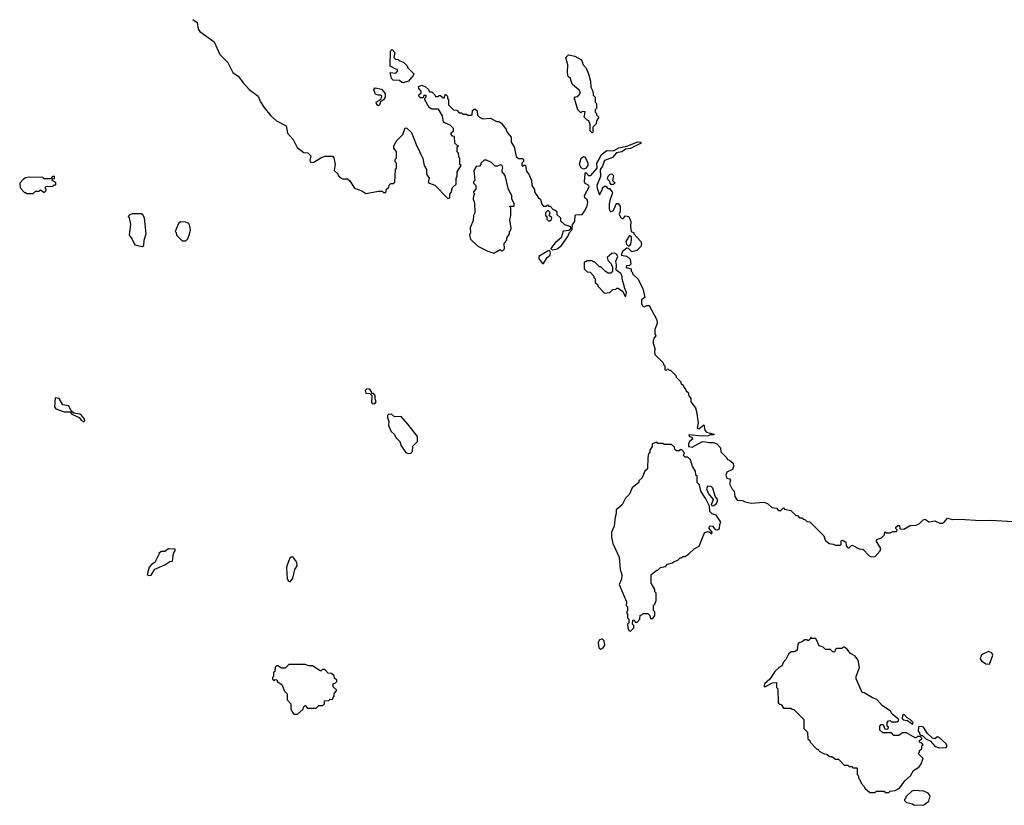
# Model space of a CAD drawing. Extents: x 2386897 to 2565480, y 579156 to 761880.
# Tile 176 of 191: x 2471608 to 2479533, y 744938 to 751259. Entities that reach past the tile are written whole.
import ezdxf

# ---------------------------------------------------------------- set-up
doc = ezdxf.new("R2010")
doc.units = 0

msp = doc.modelspace()

# ---------------------------------------------------------------- linework, layer by layer
at = {"layer": '0CON10XD'}
for points in [[(2473000.5, 751260.5), (2473035.8, 751235.8), (2473044.1, 751184.1), (2473056.7, 751165), (2473172.3, 751082.3), (2473219.3, 750979.3), (2473283.3, 750915), (2473322.5, 750835), (2473365.9, 750805.9), (2473409.3, 750749.3), (2473455, 750697.5), (2473527.5, 750645), (2473543.9, 750603.9), (2473573.3, 750555), (2473630, 750485), (2473675, 750446.7), (2473752.5, 750405), (2473763.3, 750345), (2473810, 750295), (2473840.7, 750230.7), (2473895, 750190), (2473927, 750187), (2473950, 750165), (2473942.5, 750125), (2473950, 750110), (2473975, 750113.8), (2474031.7, 750148.3), (2474065, 750160), (2474125, 750160), (2474137, 750147), (2474146.7, 750095), (2474140, 750045), (2474168.3, 750018.3), (2474170, 750005), (2474181.7, 749991.7), (2474205, 749980), (2474245, 749980), (2474265, 749962.5), (2474303.6, 749903.6), (2474361.7, 749881.7), (2474395, 749860), (2474495, 749880), (2474525, 749880), (2474535, 749870), (2474555, 749870), (2474560, 749895), (2474578.3, 749911.7), (2474581.7, 749928.3), (2474595, 749940), (2474615, 749940), (2474628.3, 749951.7), (2474632.5, 750055), (2474640, 750065), (2474640, 750105), (2474630, 750115), (2474630, 750135), (2474640, 750145), (2474640, 750195), (2474620, 750225), (2474620, 750245), (2474643.6, 750286.4), (2474692.5, 750335), (2474711.7, 750388.3), (2474725, 750387.5), (2474762.6, 750352.6), (2474800, 750255)], [(2474695, 750752.5), (2474683, 750753), (2474665, 750770), (2474613, 750773), (2474600, 750785), (2474590, 750835), (2474635, 750830), (2474650, 750845), (2474648.3, 750858.3), (2474635, 750860), (2474590, 750885), (2474592.5, 751005), (2474605, 751020), (2474627.5, 750995), (2474620, 750955), (2474633, 750943), (2474655, 750940), (2474661.7, 750931.7), (2474700, 750915), (2474730, 750885), (2474730, 750875), (2474741.7, 750861.7), (2474780, 750825), (2474775, 750810), (2474737.5, 750765), (2474695, 750752.5)], [(2476215, 750350), (2476200, 750365), (2476200, 750415), (2476190, 750445), (2476175, 750450), (2476150, 750475), (2476158.3, 750518.3), (2476135, 750520), (2476125, 750510), (2476100, 750535), (2476077.5, 750617.5), (2476070, 750625), (2476081.7, 750638.3), (2476095, 750640), (2476108.3, 750651.7), (2476120, 750665), (2476120, 750675), (2476115, 750690), (2476055, 750740), (2476040, 750785), (2476023, 750803), (2476017.5, 750835), (2476018.8, 750895), (2476003.8, 750955), (2476025, 750976.9), (2476075.5, 750965.5), (2476130, 750935), (2476142.5, 750895), (2476168.7, 750868.7), (2476187.1, 750825), (2476202, 750765), (2476205.9, 750715.9), (2476220, 750685), (2476223, 750653), (2476240, 750635), (2476240, 750595), (2476250, 750585), (2476250, 750545), (2476240, 750535), (2476240, 750515), (2476250, 750505), (2476250, 750495), (2476270, 750475), (2476250, 750445), (2476248.3, 750421.7), (2476220, 750395), (2476220, 750355), (2476215, 750350)], [(2474800, 750255), (2474851.7, 750141.7), (2474863.8, 750085), (2474882.5, 750055), (2474883.3, 750015), (2474903.3, 749985), (2474895, 749952.5), (2474905, 749943.3), (2474948.3, 749928.3), (2475055, 749820), (2475070, 749825), (2475070, 749855), (2475081.7, 749868.3), (2475091.7, 749908.3), (2475120, 749935), (2475120, 749985), (2475130, 749995), (2475130, 750035), (2475160, 750085), (2475150, 750095), (2475150, 750145), (2475143, 750153), (2475140, 750185), (2475130, 750195), (2475130, 750235), (2475140, 750245), (2475125, 750250), (2475110, 750265), (2475108.3, 750318.3), (2475091.7, 750321.7), (2475080, 750335), (2475081.7, 750348.3), (2475100, 750365), (2475100, 750385), (2475075, 750407.5), (2475020, 750435), (2475010, 750485), (2474978.3, 750538.3), (2474925, 750540), (2474903.6, 750553.6), (2474870, 750615), (2474870, 750625), (2474880, 750635), (2474878.3, 750648.3), (2474861.7, 750648.3), (2474855, 750630), (2474835, 750630), (2474820, 750645), (2474820, 750655), (2474838.3, 750671.7), (2474840, 750685), (2474820, 750705), (2474818.3, 750721.7), (2474845, 750732.5), (2474875, 750720), (2474898.3, 750698.3), (2474905, 750680), (2474925, 750680), (2474950, 750655), (2474955, 750640), (2474975, 750640), (2474985, 750650), (2474995, 750650), (2475015, 750630), (2475025, 750630), (2475035, 750660), (2475050, 750645), (2475050, 750625), (2475060, 750615), (2475060, 750575), (2475100, 750535), (2475125, 750530), (2475145, 750510), (2475165, 750510), (2475175, 750500), (2475205, 750500), (2475215, 750490), (2475245, 750490), (2475250, 750495), (2475251.7, 750528.3), (2475265, 750540), (2475275, 750540), (2475290, 750525), (2475291.7, 750491.7), (2475310, 750475), (2475335, 750462.5), (2475397, 750467), (2475445, 750440), (2475465, 750440), (2475485, 750427.5), (2475523.3, 750375), (2475531.7, 750351.7), (2475562.5, 750315), (2475563.3, 750275), (2475586.7, 750235), (2475605, 750157.5), (2475622.3, 750142.3), (2475655, 750142.5), (2475662.5, 750135), (2475661.7, 750118.3), (2475650, 750105), (2475650, 750085), (2475655, 750080), (2475665, 750090), (2475678.3, 750088.3), (2475688.3, 750038.3), (2475707, 750017), (2475727.5, 749965), (2475730, 749925), (2475751.7, 749891.7), (2475752.5, 749875), (2475763.9, 749853.9), (2475782.5, 749825), (2475800, 749815), (2475810, 749775), (2475825, 749760), (2475845, 749760), (2475855, 749770), (2475865, 749760), (2475878.3, 749758.3), (2475901.7, 749731.7), (2475915, 749730), (2475930, 749715), (2475931.7, 749691.7), (2475960, 749665), (2475961.7, 749641.7), (2475991.7, 749611.7), (2476040, 749595), (2476040, 749575), (2476028.3, 749561.7), (2475981.7, 749558.3), (2475967.3, 749502.7), (2475916.8, 749463.2), (2475888.8, 749425), (2475883, 749413), (2475898, 749408), (2475935, 749414.6), (2475968.3, 749441.8), (2476020, 749515), (2476032.5, 749547.5), (2476055, 749570), (2476058.3, 749611.7), (2476077.5, 749635), (2476080, 749685), (2476085, 749690), (2476135, 749691.9), (2476155, 749718), (2476175, 749758), (2476180.9, 749790.9), (2476175, 749808.8), (2476155.8, 749825.8), (2476153.8, 749845), (2476190.8, 749915), (2476188.8, 749925), (2476160, 749940), (2476153.3, 749953.3), (2476158.3, 750021.7), (2476165, 750030), (2476187.5, 750005), (2476206, 750005), (2476256, 750065), (2476253.6, 750105), (2476272.3, 750137.7), (2476287, 750173), (2476333.8, 750206.2), (2476386.5, 750203.5), (2476430.5, 750229.5), (2476495, 750242.2), (2476583.1, 750276.9), (2476606.7, 750275), (2476608.8, 750265), (2476525, 750221.5), (2476485, 750218.1), (2476455, 750195.5), (2476411.5, 750188.5), (2476380.2, 750149.8), (2476314.3, 750125), (2476298.6, 750081.4), (2476280, 750055), (2476281.5, 749998.5), (2476253.9, 749925), (2476255, 749903.3), (2476275, 749850), (2476300, 749895), (2476300, 749905), (2476315, 749920), (2476325, 749920), (2476341.7, 749901.7), (2476355, 749900), (2476377.5, 749875), (2476380, 749865), (2476356.7, 749805), (2476353.3, 749775), (2476353.8, 749733.8), (2476363, 749713), (2476386.4, 749723.6), (2476405, 749770), (2476415, 749780), (2476425, 749780), (2476440, 749755), (2476440, 749715), (2476432.5, 749695), (2476445, 749670), (2476455, 749660), (2476465, 749660), (2476485, 749680), (2476510, 749675), (2476526.7, 749635), (2476523.3, 749595), (2476530, 749555), (2476550, 749545), (2476550, 749535), (2476607.5, 749475), (2476612.5, 749455), (2476607.5, 749435), (2476575, 749402.5), (2476535, 749390), (2476508.3, 749418.3), (2476495, 749420), (2476461.2, 749395), (2476450, 749365), (2476495, 749357.5), (2476521.7, 749331.7), (2476527, 749293), (2476515, 749280), (2476491.7, 749278.3), (2476490, 749265), (2476530, 749255), (2476530, 749235), (2476540, 749225), (2476540, 749215), (2476583, 749173), (2476622.5, 749095), (2476640, 749025), (2476612.5, 749005), (2476613.6, 748973.6), (2476622.5, 748955), (2476635, 748947.5), (2476655, 748960), (2476675, 748960), (2476737.5, 748845), (2476740, 748815), (2476720, 748765), (2476720, 748735), (2476727.5, 748715), (2476713, 748697), (2476707.5, 748675), (2476707.5, 748655), (2476722.5, 748605), (2476717.5, 748595), (2476720, 748565), (2476788.3, 748498.3), (2476790, 748485), (2476800, 748475), (2476801.7, 748441.7), (2476815, 748440), (2476825, 748450), (2476835, 748440), (2476845, 748440), (2476890, 748395), (2476891.7, 748381.7), (2476930, 748345), (2476930, 748335), (2476950, 748315), (2476950, 748305), (2476967, 748287), (2476971.7, 748271.7), (2476988.3, 748258.3), (2476993, 748233), (2477010, 748215), (2477010, 748185), (2477047, 748137), (2477056.4, 748106.4), (2477068.8, 748015), (2477061.2, 747971.2), (2477075, 747967.5), (2477115, 748000), (2477123.3, 747955), (2477135, 747940), (2477200, 747925), (2477195, 747920), (2477165, 747920), (2477149.3, 747910.7), (2477105, 747907.5), (2476995, 747917.5), (2477000, 747905), (2477019.3, 747899.3), (2477023.3, 747885), (2477000, 747865), (2476990, 747845), (2476990, 747825), (2477021.7, 747818.3), (2477105, 747863.8), (2477126.7, 747863.3), (2477155, 747856.7), (2477195, 747857.5), (2477220, 747845), (2477250, 747815), (2477251.7, 747781.7), (2477295, 747740), (2477305, 747720), (2477320, 747715), (2477350, 747690), (2477352.5, 747665), (2477345, 747640), (2477300.9, 747619.1), (2477291.2, 747595), (2477300.7, 747570.7), (2477320, 747565), (2477330, 747555), (2477320, 747525), (2477341.7, 747481.7), (2477360, 747465), (2477363, 747423), (2477381.7, 747391.7), (2477425, 747390), (2477448.3, 747378.3), (2477495, 747370), (2477596.4, 747376.4), (2477627, 747367), (2477663, 747333), (2477698.3, 747328.3), (2477715, 747310), (2477735, 747310), (2477755, 747330), (2477765, 747320), (2477815, 747310), (2477855, 747270), (2477868.3, 747268.3), (2477885, 747250), (2477905, 747250), (2477915, 747240), (2477928.3, 747238.3), (2477945, 747220), (2477968.3, 747218.3), (2478080, 747105), (2478091.7, 747071.7), (2478123, 747043), (2478155, 747040), (2478175, 747030), (2478215, 747030), (2478220, 747035), (2478220, 747065), (2478235, 747070), (2478245, 747060), (2478258.3, 747058.3), (2478260, 747025), (2478275, 747010), (2478285, 747010), (2478305, 747030), (2478315, 747027.5), (2478365, 747002.5), (2478395, 746997.5), (2478445.8, 746945.8), (2478465, 746938), (2478495, 746940), (2478534, 746985), (2478540, 747005), (2478503, 747067), (2478511.7, 747078.3), (2478545, 747090), (2478570, 747115), (2478571.7, 747138.3), (2478585, 747130), (2478615, 747130), (2478635, 747140), (2478665, 747140), (2478670, 747155), (2478660, 747165), (2478660, 747175), (2478675, 747190), (2478688.3, 747188.3), (2478691.7, 747161.7), (2478725, 747160), (2478775, 747190), (2478825, 747192.5), (2478850, 747205), (2478880, 747235), (2478895, 747240), (2478925, 747217.5), (2478975, 747226), (2479015, 747208), (2479035, 747209.2), (2479052.7, 747217.3), (2479075, 747247.5), (2479115, 747236.7), (2479175, 747241.2), (2479345, 747230), (2479425, 747233.3), (2479605, 747220)], [(2474495, 750567.5), (2474483.6, 750573.6), (2474477.5, 750595), (2474518.3, 750621.7), (2474522.5, 750645), (2474515, 750652.5), (2474492.3, 750652.3), (2474470.7, 750660.7), (2474457.5, 750695), (2474468.3, 750711.7), (2474520.7, 750700.7), (2474550, 750665), (2474550, 750635), (2474536.4, 750613.6), (2474512.5, 750597.5), (2474505, 750573.3), (2474495, 750567.5)], [(2475425, 749380), (2475475, 749410), (2475485, 749400), (2475495, 749400), (2475510, 749415), (2475508.3, 749461.7), (2475530, 749485), (2475530, 749505), (2475550, 749535), (2475550, 749555), (2475560, 749565), (2475562.5, 749585), (2475552.5, 749645), (2475560, 749685), (2475560, 749745), (2475550, 749755), (2475555, 749760), (2475585, 749760), (2475590, 749775), (2475570, 749815), (2475570, 749845), (2475543, 749893), (2475516.7, 750005), (2475490, 750035), (2475490, 750055), (2475496.7, 750065), (2475492.5, 750085), (2475475, 750092.5), (2475455, 750080), (2475435, 750080), (2475405, 750110), (2475365, 750130), (2475345, 750130), (2475320, 750105), (2475320, 750095), (2475308.3, 750081.7), (2475281.7, 750078.3), (2475262.5, 750045), (2475270, 749965), (2475260, 749955), (2475260, 749945), (2475280, 749925), (2475280, 749895), (2475260, 749875), (2475260, 749865), (2475270, 749855), (2475260, 749845), (2475257.5, 749815), (2475267.5, 749785), (2475270, 749705), (2475260, 749685), (2475257, 749643), (2475232.5, 749585), (2475237, 749547), (2475227.5, 749525), (2475235, 749492.5), (2475296.4, 749436.4), (2475375, 749397.5), (2475425, 749380)], [(2476145, 750056.7), (2476126.4, 750066.4), (2476112.5, 750095), (2476128, 750145), (2476145, 750158.8), (2476155, 750156), (2476165, 750142.5), (2476180, 750105), (2476181.1, 750085), (2476165, 750063.3), (2476145, 750056.7)], [(2476371.7, 749931.7), (2476360, 749945), (2476358.3, 749958.3), (2476340, 749975), (2476345, 750000), (2476360, 750015), (2476375, 750020), (2476387.5, 750005), (2476380, 749965), (2476400, 749945), (2476385, 749932.5), (2476371.7, 749931.7)], [(2471715, 749860), (2471735, 749880), (2471765, 749880), (2471775, 749890), (2471805, 749870), (2471820, 749885), (2471820, 749895), (2471810, 749905), (2471821.7, 749918.3), (2471875, 749920), (2471885, 749930), (2471898.3, 749931.7), (2471898.3, 749948.3), (2471870, 749965), (2471871.7, 749978.3), (2471888.3, 749981.7), (2471888.3, 749998.3), (2471871.7, 749998.3), (2471855, 749980), (2471805, 749980), (2471795, 749990), (2471685, 749993.3), (2471655, 749986.7), (2471635, 749973.3), (2471607.5, 749945), (2471610, 749905), (2471645, 749870), (2471655, 749870), (2471665, 749860), (2471715, 749860)], [(2475875, 749640), (2475888.3, 749651.7), (2475890, 749665), (2475870, 749685), (2475878.3, 749708.3), (2475865, 749720), (2475855, 749720), (2475840, 749705), (2475840, 749685), (2475850, 749675), (2475850, 749655), (2475865, 749640), (2475875, 749640)], [(2472595, 749433.3), (2472607, 749443), (2472608.8, 749485), (2472626.7, 749535), (2472612.5, 749665), (2472599.3, 749689.3), (2472585, 749697.5), (2472513, 749697), (2472495, 749690), (2472480, 749675), (2472490, 749665), (2472500, 749615), (2472490, 749525), (2472513.6, 749493.6), (2472535, 749446.7), (2472595, 749433.3)], [(2472945, 749480), (2472960, 749495), (2472972.5, 749525), (2472982, 749565), (2472978.3, 749598.3), (2472968.3, 749618.3), (2472945, 749631.2), (2472905, 749632.5), (2472885, 749620), (2472860, 749555), (2472867, 749547), (2472870, 749525), (2472915, 749480), (2472945, 749480)], [(2476515, 749440), (2476526.2, 749453.8), (2476533.3, 749485), (2476531.7, 749511.7), (2476515, 749522.5), (2476486, 749475), (2476492.7, 749452.7), (2476505, 749440), (2476515, 749440)], [(2475825, 749296.2), (2475854.6, 749345.4), (2475877.5, 749365), (2475881.2, 749381.2), (2475875, 749402.5), (2475855, 749395.8), (2475787.3, 749352.7), (2475787.1, 749335), (2475815, 749297.5), (2475825, 749296.2)], [(2476485, 749030), (2476492.5, 749065), (2476477.5, 749095), (2476456.7, 749175), (2476456.4, 749196.4), (2476446.4, 749216.4), (2476410, 749245), (2476412.5, 749285), (2476406.7, 749315), (2476422.5, 749355), (2476412, 749372), (2476395, 749380), (2476375, 749378), (2476337.5, 749345), (2476342.5, 749325), (2476367.5, 749295), (2476380, 749265), (2476380, 749235), (2476365, 749220), (2476345, 749220), (2476323, 749233), (2476285, 749270), (2476275, 749270), (2476235, 749310), (2476225, 749310), (2476215, 749320), (2476175, 749320), (2476165, 749310), (2476151.7, 749308.3), (2476150, 749255), (2476175, 749230), (2476198.3, 749228.3), (2476230, 749195), (2476230, 749185), (2476240, 749175), (2476240, 749145), (2476260, 749125), (2476260, 749115), (2476315, 749060), (2476357, 749063), (2476381.7, 749088.3), (2476405, 749090), (2476415, 749100), (2476425, 749100), (2476460, 749075), (2476485, 749030)], [(2474448.3, 748168.3), (2474465, 748170), (2474477.5, 748185), (2474468.3, 748208.3), (2474470, 748235), (2474455, 748250), (2474441.7, 748251.7), (2474440, 748265), (2474425, 748287.5), (2474401.7, 748288.3), (2474387.5, 748275), (2474392.5, 748255), (2474425, 748250), (2474438.3, 748238.3), (2474442.5, 748225), (2474438.3, 748178.3), (2474448.3, 748168.3)], [(2472125, 748024.4), (2472131.9, 748035), (2472129.6, 748045), (2472105, 748076.9), (2472092.5, 748085), (2472043.3, 748093.3), (2472021.7, 748111.7), (2472002.5, 748152.5), (2471955, 748159.2), (2471925, 748210), (2471893.3, 748216.7), (2471888.9, 748145), (2471899.2, 748129.2), (2471965.5, 748104.5), (2472012.5, 748102.5), (2472027.5, 748085), (2472085, 748058.8), (2472105.8, 748035), (2472125, 748024.4)], [(2474735, 747767.5), (2474755, 747770), (2474770, 747785), (2474771.7, 747828.3), (2474810, 747865), (2474810, 747905), (2474732.5, 748005), (2474677.5, 748065), (2474625, 748062.5), (2474600, 748085), (2474575, 748082.5), (2474567.5, 748075), (2474567, 748057), (2474580, 748025), (2474577.5, 747995), (2474597.5, 747945), (2474623, 747923), (2474637.5, 747895), (2474667.5, 747865), (2474679.3, 747829.3), (2474715, 747777.5), (2474735, 747767.5)], [(2476525, 746340), (2476550, 746365), (2476550, 746385), (2476540, 746395), (2476541.7, 746428.3), (2476555, 746430), (2476561.7, 746411.7), (2476578.3, 746411.7), (2476600, 746435), (2476601.7, 746468.3), (2476615, 746470), (2476625, 746480), (2476665, 746480), (2476680, 746465), (2476685, 746440), (2476705, 746440), (2476720, 746465), (2476720, 746495), (2476710, 746505), (2476710, 746545), (2476720, 746555), (2476730, 746585), (2476730, 746645), (2476720, 746655), (2476720, 746675), (2476690, 746725), (2476690, 746795), (2476735, 746830), (2476745, 746830), (2476765, 746850), (2476805, 746860), (2476823, 746877), (2476861.7, 746888.3), (2476875, 746900), (2476905, 746910), (2476925, 746930), (2476935, 746930), (2476945, 746940), (2476965, 746940), (2476995, 746960), (2477037.7, 747002.3), (2477078.3, 747021.7), (2477120.2, 747129.8), (2477145, 747140.8), (2477158.3, 747138.3), (2477178.3, 747121.7), (2477182.5, 747135), (2477158, 747165), (2477156.2, 747175), (2477164, 747186), (2477185, 747183.3), (2477206.4, 747156.4), (2477225, 747153.8), (2477240, 747165), (2477243, 747197), (2477252.5, 747215), (2477215, 747272.5), (2477181.7, 747281.7), (2477163, 747303), (2477160, 747345), (2477130, 747405), (2477090, 747465), (2477080, 747515), (2477060, 747535), (2477060, 747585), (2477050, 747595), (2477047.5, 747625), (2477023, 747663), (2477007, 747717), (2476985, 747740), (2476965, 747740), (2476951.7, 747751.7), (2476960, 747775), (2476938.3, 747798.3), (2476925, 747800), (2476915, 747790), (2476895, 747790), (2476881.7, 747801.7), (2476878.3, 747818.3), (2476855, 747840), (2476795, 747840), (2476785, 747850), (2476745, 747850), (2476735, 747860), (2476700, 747845), (2476700, 747825), (2476680, 747795), (2476680, 747775), (2476670, 747765), (2476662.5, 747735), (2476660, 747645), (2476640, 747625), (2476618.3, 747571.7), (2476591.7, 747548.3), (2476590, 747535), (2476537, 747493), (2476515, 747440), (2476485, 747410), (2476457.5, 747355), (2476410, 747315), (2476410, 747285), (2476400, 747255), (2476392.5, 747185), (2476372.5, 747135), (2476372.5, 747095), (2476382.5, 747045), (2476432.5, 746935), (2476440, 746835), (2476453.3, 746795), (2476451.7, 746758.3), (2476433.3, 746715), (2476492.5, 746575), (2476490, 746545), (2476500, 746535), (2476500, 746505), (2476492.5, 746485), (2476500, 746475), (2476500, 746445), (2476510, 746435), (2476510, 746405), (2476500, 746395), (2476502.5, 746365), (2476510, 746345), (2476525, 746340)], [(2477185, 747347.5), (2477195, 747351.2), (2477216.7, 747365), (2477227.5, 747395), (2477206.4, 747426.4), (2477188.3, 747488.3), (2477173.6, 747503.6), (2477145, 747506.7), (2477136.7, 747485), (2477152.5, 747445), (2477189.3, 747399.3), (2477172.5, 747352.5), (2477185, 747347.5)], [(2472647, 746787), (2472665, 746790), (2472695, 746837.5), (2472777, 746873), (2472815, 746900), (2472838.3, 746901.7), (2472842.5, 746945), (2472848.3, 746971.7), (2472860, 746985), (2472858.3, 746998.3), (2472805, 747000), (2472775, 746980), (2472745, 746980), (2472727.5, 746965), (2472727.5, 746955), (2472695, 746892.5), (2472667.5, 746875), (2472650, 746855), (2472633.3, 746795), (2472647, 746787)], [(2473785, 746736.2), (2473806, 746765), (2473822.5, 746835), (2473840, 746865), (2473837.5, 746895), (2473805, 746936.2), (2473792.5, 746935), (2473781.2, 746925), (2473758, 746865), (2473756, 746845), (2473760.9, 746760.9), (2473770.3, 746740.3), (2473785, 746736.2)], [(2478605, 745040), (2478615, 745050), (2478655, 745057.5), (2478690, 745075), (2478732.5, 745135), (2478777.5, 745175), (2478803.3, 745216.7), (2478846.4, 745243.6), (2478860, 745265), (2478880, 745315), (2478840, 745355), (2478850, 745365), (2478851.7, 745378.3), (2478868.3, 745391.7), (2478870, 745415), (2478880, 745425), (2478868.3, 745438.3), (2478850, 745445), (2478851.7, 745458.3), (2478868.3, 745471.7), (2478868.3, 745478.3), (2478855, 745490), (2478835, 745490), (2478825, 745480), (2478815, 745480), (2478745, 745520), (2478715, 745520), (2478685, 745500), (2478645, 745500), (2478625, 745520), (2478555, 745520), (2478531.7, 745541.7), (2478530, 745575), (2478541.7, 745588.3), (2478558.3, 745588.3), (2478571.7, 745551.7), (2478595, 745550), (2478600, 745565), (2478590, 745575), (2478590, 745605), (2478601.7, 745618.3), (2478615, 745620), (2478625, 745610), (2478671.7, 745608.3), (2478681.7, 745618.3), (2478681.7, 745631.7), (2478630.5, 745670.5), (2478617.5, 745695), (2478550, 745740), (2478508.3, 745788.3), (2478471.7, 745801.7), (2478405, 745842.5), (2478390, 745845), (2478340, 745955), (2478340, 745975), (2478366.4, 746046.4), (2478357.5, 746105), (2478329.3, 746139.3), (2478295, 746160), (2478265, 746197.5), (2478245, 746210), (2478235, 746210), (2478225, 746200), (2478185, 746200), (2478171.7, 746188.3), (2478168.3, 746171.7), (2478155, 746170), (2478135, 746190), (2478095, 746190), (2478075, 746210), (2478041.7, 746221.7), (2478020, 746275), (2478015, 746280), (2477985, 746280), (2477975, 746290), (2477968.3, 746271.7), (2477955, 746260), (2477945, 746270), (2477925, 746270), (2477907, 746253), (2477880, 746245), (2477870, 746235), (2477866.7, 746185), (2477845, 746172.5), (2477818.3, 746171.7), (2477797, 746153), (2477775, 746110), (2477753, 746087), (2477745, 746062.5), (2477717.5, 746045), (2477687, 746013), (2477645, 745952.5), (2477602.5, 745915), (2477600, 745895), (2477605, 745890), (2477668.3, 745921.7), (2477700, 745925), (2477700, 745885), (2477710, 745875), (2477711.7, 745761.7), (2477725, 745750), (2477738.3, 745748.3), (2477755, 745720), (2477815, 745720), (2477825, 745710), (2477838.3, 745708.3), (2477918.3, 745628.3), (2477920, 745555), (2477950, 745525), (2477953, 745473), (2477968.3, 745458.3), (2477970, 745445), (2478025, 745390), (2478035, 745390), (2478043.6, 745373.6), (2478083, 745353), (2478105, 745350), (2478125, 745330), (2478145, 745330), (2478175, 745310), (2478198.3, 745308.3), (2478245, 745260), (2478275, 745260), (2478285, 745250), (2478305, 745250), (2478315, 745240), (2478345, 745240), (2478350, 745235), (2478350, 745185), (2478360, 745175), (2478360, 745155), (2478370, 745145), (2478380, 745115), (2478405, 745090), (2478410, 745075), (2478451.7, 745041.7), (2478495, 745040), (2478505, 745050), (2478565, 745050), (2478575, 745040), (2478605, 745040)], [(2476285, 746194.4), (2476305, 746203.5), (2476316.4, 746225), (2476311.3, 746261.3), (2476295, 746276.4), (2476273.2, 746266.8), (2476265.3, 746245), (2476270.6, 746205), (2476285, 746194.4)], [(2479415, 746072.5), (2479440, 746145), (2479432.5, 746165), (2479405, 746176.2), (2479360, 746155), (2479347.9, 746142.1), (2479338, 746115), (2479349.7, 746099.7), (2479385, 746076.2), (2479415, 746072.5)], [(2473845, 745670), (2473888.3, 745711.7), (2473891.7, 745728.3), (2473905, 745740), (2473925, 745720), (2473995, 745720), (2474015, 745740), (2474048.3, 745741.7), (2474060, 745755), (2474061.7, 745778.3), (2474095, 745780), (2474105, 745790), (2474128.3, 745791.7), (2474130, 745805), (2474140, 745815), (2474140, 745835), (2474160, 745865), (2474131.7, 745891.7), (2474130, 745915), (2474148.3, 745921.7), (2474160, 745935), (2474160, 745945), (2474141.7, 745961.7), (2474138.3, 745978.3), (2474118.3, 745998.3), (2474091.7, 746001.7), (2474065, 746030), (2474045, 746030), (2474035, 746020), (2474025, 746020), (2473965, 746060), (2473935, 746060), (2473905, 746070), (2473775, 746070), (2473745, 746040), (2473715, 746040), (2473685, 746060), (2473675, 746060), (2473665, 746050), (2473660, 746015), (2473650, 746005), (2473650, 745975), (2473643, 745967), (2473643, 745953), (2473655, 745940), (2473665, 745950), (2473678.3, 745948.3), (2473681.7, 745931.7), (2473718.3, 745908.3), (2473740, 745855), (2473760, 745835), (2473760, 745785), (2473790, 745755), (2473790, 745715), (2473803, 745683), (2473815, 745670), (2473845, 745670)], [(2478795, 745590), (2478800, 745605), (2478775, 745627.5), (2478750.7, 745640.7), (2478727, 745667), (2478715, 745660), (2478710, 745635), (2478720, 745625), (2478755, 745620), (2478795, 745590)], [(2479005, 745401.2), (2479065, 745403.8), (2479073.3, 745415), (2479063.3, 745435), (2479007.5, 745485), (2478990, 745485), (2478975, 745472.5), (2478955, 745477.5), (2478916, 745516), (2478882.5, 745565), (2478865, 745572.5), (2478841.7, 745568.3), (2478840, 745535), (2478850, 745525), (2478851.7, 745511.7), (2478865, 745500), (2478875, 745500), (2478901.7, 745471.7), (2478936.4, 745456.4), (2478975, 745412.5), (2479005, 745401.2)], [(2478875, 744937.5), (2478885, 744942.5), (2478925, 744970), (2478937.5, 745015), (2478920, 745035), (2478885, 745052.5), (2478805, 745057.5), (2478788.3, 745051.7), (2478740, 745005), (2478740, 744995), (2478730, 744985), (2478730, 744975), (2478745, 744960), (2478795, 744950), (2478805, 744940), (2478875, 744937.5)]]:
    msp.add_lwpolyline(points, dxfattribs=at)

doc.saveas('drawing.dxf')
